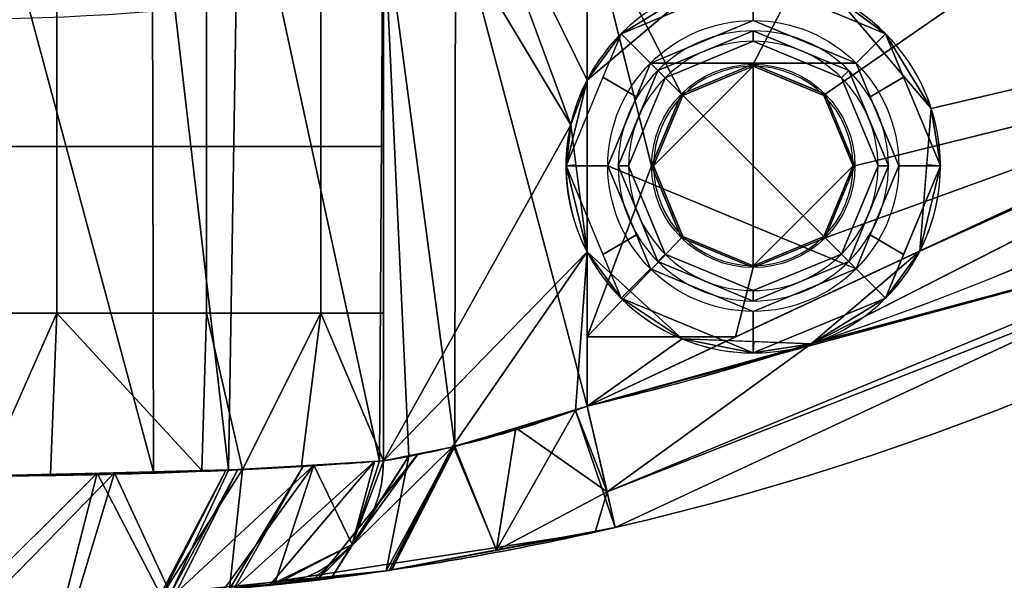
# Model space of a CAD drawing. Header units: millimetres. Extents: x -115 to 115, y -168 to 68.
# Tile 36 of 256: x 1 to 25, y -68 to -54. Entities that reach past the tile are written whole.
import ezdxf

# ---------------------------------------------------------------- set-up
doc = ezdxf.new("R2010")
doc.units = ezdxf.units.MM
doc.layers.add('100', color=7, linetype='Continuous', true_color=0xffffff)

msp = doc.modelspace()

# ---------------------------------------------------------------- linework, layer by layer
at = {"layer": '100', "color": 163, "linetype": 'Continuous'}
for p, q in [((9.798, -64.637, 101), (9.798, -49.039, 101)), ((14.697, -49.039, 97), (14.697, -55.475, 97)), ((9.798, -51.356, 77), (9.798, -64.637, 77)), ((14.697, -63.317, 81), (14.697, -51.356, 81)), ((14.697, -59.603, 97), (14.697, -63.317, 97))]:
    msp.add_line(p, q, dxfattribs=at)
at = {"layer": '100', "color": 163, "linetype": 'Continuous', "extrusion": (0, 0, -1)}
for centre, radius in [((-18.696, -57.539, -102), 4.5), ((-18.696, -57.539, -97), 3.25), ((-18.696, -57.539, -89), 3.25), ((-18.696, -57.539, -89), 3), ((-18.696, -57.539, -97), 3), ((-18.696, -57.539, -81), 2.4)]:
    msp.add_circle(centre, radius, dxfattribs=at)
at = {"layer": '100', "color": 163, "linetype": 'Continuous'}
for centre, radius in [((18.696, -57.539, 103), 3.5), ((18.696, -57.539, 81.046), 2.446), ((18.696, -57.539, 81), 2.446)]:
    msp.add_circle(centre, radius, dxfattribs=at)
at = {"layer": '100', "color": 163, "linetype": 'Continuous', "extrusion": (0, 0, -1)}
for centre, radius, start, end in [((0, 0, -94), 68, 283.06797, 256.93203), ((0, 0, -81), 65, 283.06797, 256.93203), ((0, -4, 10), 50, 250.5023, 289.4977)]:
    msp.add_arc(centre, radius, start, end, dxfattribs=at)
at = {"layer": '100', "color": 163, "linetype": 'Continuous'}
for centre, radius, start, end in [((0, 0, 84), 68, 283.06797, 256.93203), ((0, 0, 97), 65, 288, 324), ((18.696, -57.539, 97), 4.5, 288, 152.6948), ((18.696, -57.539, 97), 4.5, 207.3052, 288), ((0, 0, 97), 65, 283.06797, 288)]:
    msp.add_arc(centre, radius, start, end, dxfattribs=at)
at = {"layer": '100', "color": 163, "linetype": 'Continuous', "extrusion": (0.974103, 0.226107, 0)}
msp.add_arc((-65, 84), 3, 180, 270, dxfattribs=at)
at = {"layer": '100', "color": 163, "linetype": 'Continuous', "extrusion": (-0.974103, -0.226107, 0)}
msp.add_arc((65, 94), 3, 0, 90, dxfattribs=at)
at = {"layer": '100', "color": 163, "linetype": 'Continuous', "extrusion": (-0.199955, -0.021217, -0.979575)}
msp.add_arc((65, 15.604, -76.015), 3, 275.9341, 0, dxfattribs=at)
at = {"layer": '100', "color": 163, "linetype": 'Continuous', "extrusion": (-0.199955, -0.021217, 0.979575)}
msp.add_arc((65, 20.188, 98.349), 3, 0, 84.0659, dxfattribs=at)
at = {"layer": '100', "color": 163, "linetype": 'Continuous'}
msp.add_open_spline([(14.697, -59.603, 97), (14.533, -59.285, 97), (14.281, -58.611, 97.013), (14.151, -57.539, 97.032), (14.281, -56.467, 97.013), (14.533, -55.792, 97), (14.697, -55.475, 97)], degree=3, dxfattribs=at)
for points, knots in [([(14.697, -63.317, 81), (13.592, -63.727, 81), (12.484, -64.052, 80.63), (10.677, -64.489, 79.189), (10.034, -64.597, 78.155), (9.798, -64.637, 77)], [0, 0, 0, 0, 0.5, 0.5, 1, 1, 1, 1]), ([(9.798, -64.637, 101), (10.034, -64.597, 99.846), (10.678, -64.489, 98.81), (12.479, -64.053, 97.373), (13.593, -63.727, 97), (14.697, -63.317, 97)], [0, 0, 0, 0, 0.5, 0.5, 1, 1, 1, 1]), ([(9.798, -64.637, 77), (9.337, -64.671, 74.742), (8.106, -64.764, 72.709), (4.544, -64.934, 69.8), (2.298, -65, 69), (-2.297, -65, 69), (-4.549, -64.934, 69.804), (-8.1, -64.764, 72.704), (-9.337, -64.671, 74.742), (-9.798, -64.637, 77)], [0, 0, 0, 0, 0.25, 0.25, 0.5, 0.5, 0.75, 0.75, 1, 1, 1, 1]), ([(-9.798, -64.637, 101), (-9.337, -64.671, 103.258), (-8.106, -64.764, 105.291), (-4.544, -64.934, 108.2), (-2.298, -65, 109), (2.297, -65, 109), (4.549, -64.934, 108.196), (8.1, -64.764, 105.296), (9.337, -64.671, 103.258), (9.798, -64.637, 101)], [0, 0, 0, 0, 0.25, 0.25, 0.5, 0.5, 0.75, 0.75, 1, 1, 1, 1]), ([(7.175, -67.62, 77.6), (7.574, -67.578, 79.467), (8.67, -67.462, 81.126), (11.669, -67.008, 83.403), (13.518, -66.67, 84), (15.375, -66.239, 84)], [0, 0, 0, 0, 0.5, 0.5, 1, 1, 1, 1]), ([(15.375, -66.239, 94), (13.516, -66.671, 94), (11.676, -67.007, 94.593), (8.671, -67.462, 96.873), (7.574, -67.578, 98.53), (7.175, -67.62, 100.4)], [0, 0, 0, 0, 0.5, 0.5, 1, 1, 1, 1])]:
    msp.add_open_spline(points, degree=3, knots=knots, dxfattribs=at)
for points in [[(35.412, -36.735, 97), (20.751, -53.536, 97), (22.978, -56.157, 97), (38.206, -52.586, 97)], [(14.697, -51.356, 81), (23.144, -46.55, 81), (18.696, -55.093, 81), (16.966, -55.81, 81)], [(20.425, -55.81, 81), (18.696, -55.093, 81), (23.144, -46.55, 81), (33.821, -46.55, 81)], [(21.141, -57.539, 81), (20.425, -55.81, 81), (33.821, -46.55, 81), (33.821, -54.403, 81)], [(0, -49.039, 109), (-0.201, -65, 108.998), (4.264, -64.901, 107.536)], [(4.264, -64.901, 107.536), (4.235, -49.039, 107.491), (0, -49.039, 109)], [(4.235, -49.039, 107.491), (4.264, -64.901, 107.536), (6.075, -64.861, 106.943)], [(6.075, -64.861, 106.943), (6.325, -49.039, 106.746), (4.235, -49.039, 107.491)], [(6.325, -49.039, 106.746), (6.075, -64.861, 106.943), (9.706, -64.644, 101.407)], [(9.706, -64.644, 101.407), (9.798, -49.039, 101), (6.325, -49.039, 106.746)], [(9.706, -64.644, 101.407), (9.798, -64.637, 101), (9.798, -49.039, 101)], [(14.303, -56.553, 97.016), (9.798, -49.039, 101), (9.798, -64.637, 101)], [(11.535, -49.039, 98.127), (9.798, -49.039, 101), (14.303, -56.553, 97.016)], [(11.535, -49.039, 98.127), (14.303, -56.553, 97.016), (14.697, -55.475, 97)], [(14.697, -55.475, 97), (14.697, -49.039, 97), (11.535, -49.039, 98.127)], [(14.697, -49.039, 97), (14.697, -55.475, 97), (17.323, -53.253, 97)], [(9.798, -51.356, 77), (11.535, -51.356, 79.873), (11.515, -64.286, 79.857)], [(11.515, -64.286, 79.857), (10.41, -64.526, 78.574), (9.798, -51.356, 77)], [(10.41, -64.526, 78.574), (9.798, -64.637, 77), (9.798, -51.356, 77)], [(14.697, -63.317, 81), (11.515, -64.286, 79.857), (11.535, -51.356, 79.873)], [(11.535, -51.356, 79.873), (14.697, -51.356, 81), (14.697, -63.317, 81)], [(14.697, -51.356, 81), (16.966, -55.81, 81), (16.25, -57.539, 81)], [(16.25, -57.539, 81), (14.697, -61.651, 81), (14.697, -51.356, 81)], [(22.703, -59.586, 97), (20.086, -61.819, 97), (38.206, -52.586, 97)], [(22.978, -56.157, 97), (22.703, -59.586, 97), (38.206, -52.586, 97)], [(1.944, -53.054, 69.191), (1.944, -57.068, 69.191), (-1.944, -57.068, 69.191), (-1.944, -53.054, 69.191)], [(5.538, -53.054, 70.673), (5.538, -57.068, 70.673), (1.944, -57.068, 69.191), (1.944, -53.054, 69.191)], [(8.295, -53.054, 73.415), (8.295, -57.068, 73.415), (5.538, -57.068, 70.673), (5.538, -53.054, 70.673)], [(9.798, -53.054, 77), (9.798, -57.068, 77), (8.295, -57.068, 73.415), (8.295, -53.054, 73.415)], [(15.514, -54.357, 102), (18.696, -53.039, 102), (17.323, -53.253, 97)], [(16.221, -55.064, 103), (18.696, -54.039, 103), (18.696, -53.039, 102), (15.514, -54.357, 102)], [(18.696, -53.039, 102), (21.878, -54.357, 102), (20.751, -53.536, 97)], [(21.878, -54.357, 102), (18.696, -53.039, 102), (18.696, -54.039, 103), (21.17, -55.064, 103)], [(17.323, -53.253, 97), (14.697, -55.475, 97), (15.514, -54.357, 102)], [(22.978, -56.157, 97), (20.751, -53.536, 97), (21.878, -54.357, 102)], [(21.17, -55.064, 103), (18.696, -54.039, 103), (16.221, -55.064, 103)], [(14.196, -57.539, 102), (15.514, -54.357, 102), (14.697, -55.475, 97)], [(15.514, -54.357, 102), (15.079, -55.405, 102), (15.883, -55.879, 103), (16.221, -55.064, 103)], [(18.696, -54.289, 89), (16.397, -55.241, 89), (16.574, -55.418, 89), (18.696, -54.539, 89)], [(16.397, -55.241, 97), (18.696, -54.289, 97), (18.696, -54.539, 97), (16.574, -55.418, 97)], [(16.397, -55.241, 89), (18.696, -54.289, 89), (18.696, -54.289, 97), (16.397, -55.241, 97)], [(18.696, -59.984, 81), (20.425, -59.268, 81), (33.821, -54.403, 81), (18.271, -61.651, 81)], [(18.696, -54.539, 89), (20.817, -55.418, 89), (20.994, -55.241, 89), (18.696, -54.289, 89)], [(20.817, -55.418, 97), (18.696, -54.539, 97), (18.696, -54.289, 97), (20.994, -55.241, 97)], [(20.994, -55.241, 97), (18.696, -54.289, 97), (18.696, -54.289, 89), (20.994, -55.241, 89)], [(33.821, -54.403, 81), (20.425, -59.268, 81), (21.141, -57.539, 81)], [(21.17, -55.064, 103), (21.508, -55.879, 103), (22.312, -55.405, 102), (21.878, -54.357, 102)], [(21.878, -54.357, 102), (23.196, -57.539, 102), (22.978, -56.157, 97)], [(16.574, -55.418, 97), (18.696, -54.539, 97), (18.696, -54.539, 89), (16.574, -55.418, 89)], [(20.817, -55.418, 89), (18.696, -54.539, 89), (18.696, -54.539, 97), (20.817, -55.418, 97)], [(15.375, -66.239, 84), (39.878, -54.817, 84), (39.878, -54.817, 94), (15.375, -66.239, 94)], [(21.17, -60.014, 103), (16.221, -55.064, 103), (15.196, -57.539, 103)], [(16.221, -55.064, 103), (21.17, -60.014, 103), (22.196, -57.539, 103), (21.17, -55.064, 103)], [(18.696, -55.139, 81), (18.696, -59.939, 81), (16.998, -59.236, 81), (16.296, -57.539, 81)], [(16.296, -57.539, 81), (16.998, -55.842, 81), (18.696, -55.139, 81)], [(16.966, -55.81, 81.046), (18.696, -55.093, 81.046), (18.696, -55.139, 81), (16.998, -55.842, 81)], [(18.696, -55.093, 81.046), (16.966, -55.81, 81.046), (16.966, -55.81, 81), (18.696, -55.093, 81)], [(20.393, -55.842, 81), (18.696, -55.139, 81), (18.696, -55.093, 81.046), (20.425, -55.81, 81.046)], [(18.696, -55.093, 81), (20.088, -55.67, 81), (20.088, -55.67, 81.046), (18.696, -55.093, 81.046)], [(18.696, -59.939, 81), (18.696, -55.139, 81), (20.393, -55.842, 81), (21.096, -57.539, 81)], [(15.196, -57.539, 103), (15.883, -55.879, 103), (15.079, -55.405, 102), (14.196, -57.539, 102)], [(14.697, -63.317, 81), (31.768, -55.359, 81), (33.318, -58.268, 81.879)], [(15.696, -57.539, 89), (16.574, -55.418, 89), (16.397, -55.241, 89), (15.446, -57.539, 89)], [(16.574, -55.418, 97), (15.696, -57.539, 97), (15.446, -57.539, 97), (16.397, -55.241, 97)], [(16.397, -55.241, 97), (15.446, -57.539, 97), (15.446, -57.539, 89), (16.397, -55.241, 89)], [(16.574, -55.418, 89), (15.696, -57.539, 89), (15.696, -57.539, 97), (16.574, -55.418, 97)], [(20.817, -55.418, 89), (21.696, -57.539, 89), (21.946, -57.539, 89), (20.994, -55.241, 89)], [(20.994, -55.241, 97), (21.946, -57.539, 97), (21.696, -57.539, 97), (20.817, -55.418, 97)], [(20.817, -55.418, 97), (21.696, -57.539, 97), (21.696, -57.539, 89), (20.817, -55.418, 89)], [(20.994, -55.241, 89), (21.946, -57.539, 89), (21.946, -57.539, 97), (20.994, -55.241, 97)], [(23.196, -57.539, 102), (22.312, -55.405, 102), (21.508, -55.879, 103), (22.196, -57.539, 103)], [(14.697, -55.475, 97), (14.303, -56.553, 97.016), (14.196, -57.539, 102)], [(16.998, -55.842, 81), (16.296, -57.539, 81), (16.25, -57.539, 81.046), (16.966, -55.81, 81.046)], [(16.966, -55.81, 81.046), (16.827, -56.147, 81.046), (16.827, -56.147, 81), (16.966, -55.81, 81)], [(33.318, -58.268, 96.121), (31.936, -55.781, 97), (20.086, -61.819, 97)], [(20.088, -55.67, 81), (20.425, -55.81, 81), (20.425, -55.81, 81.046)], [(20.425, -55.81, 81.046), (20.088, -55.67, 81.046), (20.088, -55.67, 81)], [(20.425, -55.81, 81.046), (21.141, -57.539, 81.046), (21.096, -57.539, 81), (20.393, -55.842, 81)], [(21.141, -57.539, 81.046), (20.425, -55.81, 81.046), (20.425, -55.81, 81), (21.141, -57.539, 81)], [(16.25, -57.539, 81), (16.827, -56.147, 81), (16.827, -56.147, 81.046), (16.25, -57.539, 81.046)], [(23.196, -57.539, 102), (22.869, -57.513, 97), (22.978, -56.157, 97)], [(9.798, -64.637, 101), (14.697, -59.603, 97), (14.303, -56.553, 97.016)], [(14.303, -56.553, 97.016), (14.426, -57.509, 97.011), (14.196, -57.539, 102)], [(1.944, -57.068, 69.191), (1.944, -61.083, 69.191), (-1.944, -61.083, 69.191), (-1.944, -57.068, 69.191)], [(5.538, -57.068, 70.673), (5.538, -61.083, 70.673), (1.944, -61.083, 69.191), (1.944, -57.068, 69.191)], [(8.295, -57.068, 73.415), (8.295, -61.083, 73.415), (5.538, -61.083, 70.673), (5.538, -57.068, 70.673)], [(9.798, -57.068, 77), (9.798, -61.083, 77), (8.295, -61.083, 73.415), (8.295, -57.068, 73.415)], [(14.196, -57.539, 102), (14.426, -57.509, 97.011), (14.697, -59.603, 97)], [(14.697, -59.603, 97), (15.514, -60.721, 102), (14.196, -57.539, 102)], [(14.196, -57.539, 102), (15.079, -59.673, 102), (15.883, -59.198, 103), (15.196, -57.539, 103)], [(14.697, -61.651, 81), (16.25, -57.539, 81), (16.966, -59.268, 81)], [(15.196, -57.539, 103), (16.221, -60.014, 103), (18.696, -61.039, 103), (21.17, -60.014, 103)], [(15.446, -57.539, 89), (16.397, -59.837, 89), (16.574, -59.66, 89), (15.696, -57.539, 89)], [(16.397, -59.837, 97), (15.446, -57.539, 97), (15.696, -57.539, 97), (16.574, -59.66, 97)], [(16.397, -59.837, 89), (15.446, -57.539, 89), (15.446, -57.539, 97), (16.397, -59.837, 97)], [(16.574, -59.66, 97), (15.696, -57.539, 97), (15.696, -57.539, 89), (16.574, -59.66, 89)], [(16.296, -57.539, 81), (16.767, -58.677, 81), (16.73, -58.698, 81.046), (16.25, -57.539, 81.046)], [(16.966, -59.268, 81), (16.25, -57.539, 81), (16.25, -57.539, 81.046), (16.966, -59.268, 81.046)], [(21.096, -57.539, 81), (20.393, -59.236, 81), (18.696, -59.939, 81)], [(21.141, -57.539, 81), (20.564, -58.931, 81), (20.564, -58.931, 81.046), (21.141, -57.539, 81.046)], [(21.141, -57.539, 81.046), (20.661, -58.698, 81.046), (20.624, -58.677, 81), (21.096, -57.539, 81)], [(20.994, -59.837, 89), (21.946, -57.539, 89), (21.696, -57.539, 89), (20.817, -59.66, 89)], [(20.817, -59.66, 97), (21.696, -57.539, 97), (21.946, -57.539, 97), (20.994, -59.837, 97)], [(20.817, -59.66, 89), (21.696, -57.539, 89), (21.696, -57.539, 97), (20.817, -59.66, 97)], [(20.994, -59.837, 97), (21.946, -57.539, 97), (21.946, -57.539, 89), (20.994, -59.837, 89)], [(22.196, -57.539, 103), (21.508, -59.198, 103), (22.312, -59.673, 102), (23.196, -57.539, 102)], [(23.196, -57.539, 102), (21.878, -60.721, 102), (22.703, -59.586, 97)], [(22.703, -59.586, 97), (22.869, -57.513, 97), (23.196, -57.539, 102)], [(33.234, -57.915, 84), (15.375, -66.239, 84), (15.177, -65.383, 81.879)], [(15.177, -65.383, 81.879), (33.318, -58.268, 81.879), (33.234, -57.915, 84)], [(33.234, -57.915, 94), (33.318, -58.268, 96.121), (15.177, -65.383, 96.121)], [(15.177, -65.383, 96.121), (15.375, -66.239, 94), (33.234, -57.915, 94)], [(33.318, -58.268, 81.879), (15.177, -65.383, 81.879), (14.697, -63.317, 81)], [(20.086, -61.819, 97), (15.177, -65.383, 96.121), (33.318, -58.268, 96.121)], [(16.966, -59.268, 81.046), (16.73, -58.698, 81.046), (16.767, -58.677, 81), (16.998, -59.236, 81)], [(20.393, -59.236, 81), (20.624, -58.677, 81), (20.661, -58.698, 81.046), (20.425, -59.268, 81.046)], [(20.425, -59.268, 81.046), (20.564, -58.931, 81.046), (20.564, -58.931, 81), (20.425, -59.268, 81)], [(16.221, -60.014, 103), (15.883, -59.198, 103), (15.079, -59.673, 102), (15.514, -60.721, 102)], [(21.878, -60.721, 102), (22.312, -59.673, 102), (21.508, -59.198, 103), (21.17, -60.014, 103)], [(16.966, -59.268, 81), (18.696, -59.984, 81), (18.271, -61.651, 81), (14.697, -61.651, 81)], [(18.696, -59.984, 81.046), (16.966, -59.268, 81.046), (16.998, -59.236, 81), (18.696, -59.939, 81)], [(17.303, -59.408, 81.046), (17.303, -59.408, 81), (16.966, -59.268, 81)], [(16.966, -59.268, 81), (16.966, -59.268, 81.046), (17.303, -59.408, 81.046)], [(18.696, -59.984, 81), (17.303, -59.408, 81), (17.303, -59.408, 81.046), (18.696, -59.984, 81.046)], [(18.696, -59.939, 81), (20.393, -59.236, 81), (20.425, -59.268, 81.046), (18.696, -59.984, 81.046)], [(18.696, -59.984, 81.046), (20.425, -59.268, 81.046), (20.425, -59.268, 81), (18.696, -59.984, 81)], [(14.697, -59.603, 97), (9.798, -64.637, 101), (11.448, -64.302, 98.199)], [(11.448, -64.302, 98.199), (14.415, -63.42, 97.008), (14.697, -59.603, 97)], [(14.415, -63.42, 97.008), (14.697, -63.317, 97), (14.697, -59.603, 97)], [(15.514, -60.721, 102), (14.697, -59.603, 97), (16.985, -61.701, 97)], [(16.985, -61.701, 97), (14.697, -59.603, 97), (14.697, -63.317, 97)], [(18.696, -60.539, 89), (16.574, -59.66, 89), (16.397, -59.837, 89), (18.696, -60.789, 89)], [(16.574, -59.66, 97), (18.696, -60.539, 97), (18.696, -60.789, 97), (16.397, -59.837, 97)], [(16.574, -59.66, 89), (18.696, -60.539, 89), (18.696, -60.539, 97), (16.574, -59.66, 97)], [(18.696, -60.789, 89), (20.994, -59.837, 89), (20.817, -59.66, 89), (18.696, -60.539, 89)], [(20.994, -59.837, 97), (18.696, -60.789, 97), (18.696, -60.539, 97), (20.817, -59.66, 97)], [(20.817, -59.66, 97), (18.696, -60.539, 97), (18.696, -60.539, 89), (20.817, -59.66, 89)], [(20.086, -61.819, 97), (22.703, -59.586, 97), (21.878, -60.721, 102)], [(16.397, -59.837, 97), (18.696, -60.789, 97), (18.696, -60.789, 89), (16.397, -59.837, 89)], [(20.994, -59.837, 89), (18.696, -60.789, 89), (18.696, -60.789, 97), (20.994, -59.837, 97)], [(15.514, -60.721, 102), (18.696, -62.039, 102), (18.696, -61.039, 103), (16.221, -60.014, 103)], [(21.17, -60.014, 103), (18.696, -61.039, 103), (18.696, -62.039, 102), (21.878, -60.721, 102)], [(16.985, -61.701, 97), (18.696, -62.039, 102), (15.514, -60.721, 102)], [(21.878, -60.721, 102), (18.696, -62.039, 102), (20.086, -61.819, 97)], [(-1.944, -61.083, 69.191), (1.944, -61.083, 69.191), (0.201, -65, 69.002)], [(1.944, -61.083, 69.191), (1.792, -64.96, 69.597), (0.201, -65, 69.002)], [(5.432, -64.869, 70.957), (1.792, -64.96, 69.597), (1.944, -61.083, 69.191)], [(1.944, -61.083, 69.191), (5.538, -61.083, 70.673), (5.432, -64.869, 70.957)], [(6.405, -64.845, 71.321), (5.432, -64.869, 70.957), (5.538, -61.083, 70.673)], [(6.405, -64.845, 71.321), (5.538, -61.083, 70.673), (8.295, -61.083, 73.415)], [(8.295, -61.083, 73.415), (7.824, -64.758, 73.696), (6.405, -64.845, 71.321)], [(9.798, -64.637, 77), (7.824, -64.758, 73.696), (8.295, -61.083, 73.415)], [(8.295, -61.083, 73.415), (9.798, -61.083, 77), (9.798, -64.637, 77)], [(14.697, -61.651, 81), (18.271, -61.651, 81), (14.697, -63.317, 81)], [(14.697, -63.317, 97), (20.086, -61.819, 97), (16.985, -61.701, 97)], [(20.086, -61.819, 97), (14.697, -63.317, 97), (15.177, -65.383, 96.121)], [(16.985, -61.701, 97), (18.706, -61.766, 97), (18.696, -62.039, 102)], [(18.696, -62.039, 102), (18.706, -61.766, 97), (20.086, -61.819, 97)], [(12.521, -66.78, 95.007), (15.375, -66.239, 94), (14.415, -63.42, 97.008)], [(14.415, -63.42, 97.008), (12.982, -63.846, 97.584), (12.521, -66.78, 95.007)], [(12.98, -63.84, 80.383), (14.697, -63.317, 81), (15.177, -65.383, 81.879)], [(15.177, -65.383, 96.121), (14.697, -63.317, 97), (14.415, -63.42, 97.008)], [(14.415, -63.42, 97.008), (15.375, -66.239, 94), (15.177, -65.383, 96.121)], [(12.521, -66.78, 95.007), (12.982, -63.846, 97.584), (11.48, -64.293, 98.186)], [(11.515, -64.286, 79.857), (12.98, -63.84, 80.383), (12.516, -66.79, 83.058)], [(15.177, -65.383, 81.879), (12.516, -66.79, 83.058), (12.98, -63.84, 80.383)], [(8.208, -67.501, 97.932), (9.936, -67.27, 95.92), (11.448, -64.302, 98.199)], [(11.448, -64.302, 98.199), (10.631, -64.468, 99.587), (8.208, -67.501, 97.932)], [(11.483, -64.293, 79.819), (10.001, -67.255, 82.075), (9.865, -67.281, 82.021)], [(10.41, -64.526, 78.574), (11.483, -64.293, 79.819), (9.865, -67.281, 82.021)], [(9.936, -67.27, 95.92), (9.992, -67.26, 95.9), (11.448, -64.302, 98.199)], [(9.992, -67.26, 95.9), (11.48, -64.293, 98.186), (11.448, -64.302, 98.199)], [(11.48, -64.293, 98.186), (9.992, -67.26, 95.9), (12.521, -66.78, 95.007)], [(12.516, -66.79, 83.058), (10.001, -67.255, 82.075), (11.515, -64.286, 79.857)], [(10.001, -67.255, 82.075), (11.483, -64.293, 79.819), (11.515, -64.286, 79.857)], [(9.586, -64.65, 76.645), (7.059, -67.632, 77.322), (6.201, -67.717, 75.276)], [(6.201, -67.717, 75.276), (7.874, -64.755, 73.779), (9.586, -64.65, 76.645)], [(7.059, -67.632, 77.322), (9.586, -64.65, 76.645), (9.05, -66.645, 77.196)], [(9.706, -64.644, 101.407), (8.122, -64.739, 103.823), (9.05, -66.645, 100.804)], [(9.05, -66.645, 100.804), (8.208, -67.501, 97.932), (10.631, -64.468, 99.587)], [(9.865, -67.281, 82.021), (8.551, -67.447, 79.862), (10.41, -64.526, 78.574)], [(8.551, -67.447, 79.862), (10.403, -64.527, 78.555), (10.41, -64.526, 78.574)], [(10.403, -64.527, 78.555), (8.551, -67.447, 79.862), (9.05, -66.645, 77.196)], [(10.631, -64.468, 99.587), (9.798, -64.637, 101), (9.05, -66.645, 100.804)], [(9.05, -66.645, 77.196), (9.798, -64.637, 77), (10.403, -64.527, 78.555)], [(9.586, -64.65, 76.645), (9.798, -64.637, 77), (9.05, -66.645, 77.196)], [(9.05, -66.645, 100.804), (9.798, -64.637, 101), (9.706, -64.644, 101.407)], [(2.909, -64.932, 70.014), (6.012, -64.855, 71.174), (4.432, -67.854, 73.449)], [(4.678, -67.835, 104.333), (6.075, -64.861, 106.943), (3.33, -64.922, 107.842)], [(4.482, -67.852, 73.464), (4.432, -67.854, 73.449), (6.012, -64.855, 71.174)], [(4.482, -67.852, 73.464), (6.012, -64.855, 71.174), (6.405, -64.845, 71.321)], [(6.095, -67.725, 75.165), (4.482, -67.852, 73.464), (6.405, -64.845, 71.321)], [(6.298, -64.847, 106.603), (4.678, -67.835, 104.333), (4.8, -67.83, 104.286)], [(4.678, -67.835, 104.333), (6.298, -64.847, 106.603), (6.075, -64.861, 106.943)], [(8.122, -64.739, 103.823), (6.298, -64.847, 106.603), (4.8, -67.83, 104.286)], [(4.8, -67.83, 104.286), (5.96, -67.728, 102.388), (8.122, -64.739, 103.823)], [(8.122, -64.739, 103.823), (5.96, -67.728, 102.388), (7.175, -67.62, 100.4)], [(6.405, -64.845, 71.321), (7.874, -64.755, 73.779), (6.095, -67.725, 75.165)], [(6.201, -67.717, 75.276), (6.095, -67.725, 75.165), (7.874, -64.755, 73.779)], [(7.175, -67.62, 100.4), (9.05, -66.645, 100.804), (8.122, -64.739, 103.823)], [(2.909, -64.932, 70.014), (2.148, -67.924, 72.756), (-0.164, -67.994, 72.054)], [(-0.164, -67.994, 72.054), (0.201, -65, 69.002), (2.909, -64.932, 70.014)], [(3.33, -64.922, 107.842), (0.163, -64.992, 108.879), (0.32, -67.999, 105.993)], [(0.32, -67.999, 105.993), (2.424, -67.92, 105.191), (3.33, -64.922, 107.842)], [(4.432, -67.854, 73.449), (2.148, -67.924, 72.756), (2.909, -64.932, 70.014)], [(3.33, -64.922, 107.842), (2.424, -67.92, 105.191), (4.678, -67.835, 104.333)], [(14.889, -66.35, 83.987), (12.516, -66.79, 83.058), (15.177, -65.383, 81.879)], [(15.177, -65.383, 81.879), (15.375, -66.239, 84), (14.889, -66.35, 83.987)], [(15.375, -66.239, 94), (14.131, -66.475, 94.439), (14.889, -66.35, 83.987)], [(15.375, -66.239, 94), (14.889, -66.35, 83.987), (15.375, -66.239, 84)], [(5.852, -67.748, 80.326), (14.131, -66.475, 94.439), (9.936, -67.27, 95.92)], [(9.865, -67.281, 82.021), (14.131, -66.475, 94.439), (5.852, -67.748, 80.326)], [(9.865, -67.281, 82.021), (14.133, -66.49, 83.691), (14.131, -66.475, 94.439)], [(14.131, -66.475, 94.439), (14.133, -66.49, 83.691), (14.889, -66.35, 83.987)], [(9.05, -66.645, 77.196), (7.175, -67.62, 77.6), (7.059, -67.632, 77.322)], [(9.05, -66.645, 100.804), (7.175, -67.62, 100.4), (8.077, -67.519, 98.084)], [(8.551, -67.447, 79.862), (7.175, -67.62, 77.6), (9.05, -66.645, 77.196)], [(8.077, -67.519, 98.084), (8.208, -67.501, 97.932), (9.05, -66.645, 100.804)], [(9.936, -67.27, 95.92), (5.852, -67.748, 97.674), (3.74, -67.897, 94.308)], [(3.74, -67.897, 94.308), (5.852, -67.748, 80.326), (9.936, -67.27, 95.92)], [(5.852, -67.748, 97.674), (9.936, -67.27, 95.92), (8.077, -67.519, 98.084)], [(5.852, -67.748, 80.326), (7.175, -67.62, 77.6), (9.865, -67.281, 82.021)]]:
    msp.add_3dface(points, dxfattribs=at)

doc.saveas('drawing.dxf')
